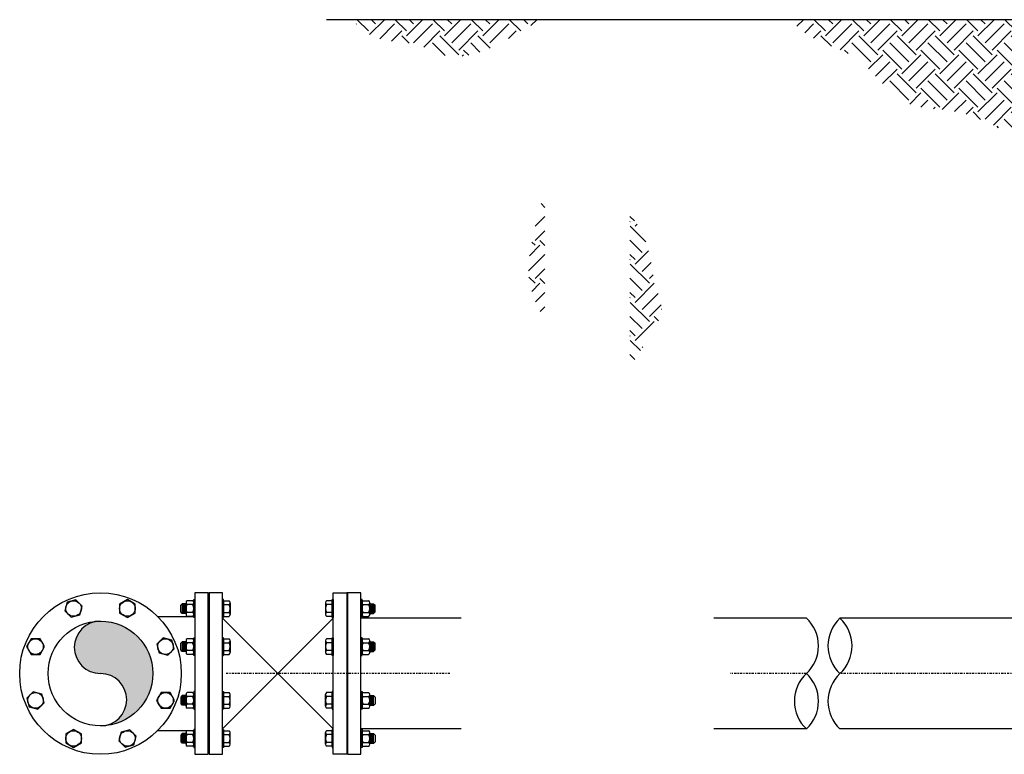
# Model space of a CAD drawing. Header units: inches. Extents: x -116 to 771, y -37 to 412.
# Tile 1 of 25: x -116 to -34, y 5 to 66. Entities that reach past the tile are written whole.
import ezdxf

# ---------------------------------------------------------------- set-up
doc = ezdxf.new("R2010")
doc.units = ezdxf.units.IN
doc.header["$MEASUREMENT"] = 0
doc.linetypes.add('CENTER2', pattern=[1.125, 0.75, -0.125, 0.125, -0.125])
doc.layers.add('DIMENSION', color=7, linetype='Continuous')

# ---------------------------------------------------------------- blocks, each defined once
blk = doc.blocks.new('*U4')
blk.add_lwpolyline([(-0.65, -0.376), (0, -0.751), (0.65, -0.376), (0.65, 0.376), (0, 0.751), (-0.65, 0.376)], close=True)
blk.add_circle((0, 0), 0.65)
blk = doc.blocks.new('*U5')
at = {"color": 0, "linetype": 'ByBlock', "lineweight": -2, "transparency": 16777216}
for p, rotation in [((-147.827, 16.983), 44.99999999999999), ((-151.007, 13.803), 90), ((-140.151, 13.803), 315), ((-151.007, 9.307), 135), ((-140.151, 9.307), 270), ((-147.827, 6.127), 180), ((-143.331, 6.127), 225)]:
    blk.add_blockref('*U4', p, dxfattribs=dict(at, rotation=rotation))
blk.add_blockref('*U4', (-143.331, 16.983), dxfattribs=at)

msp = doc.modelspace()

# ---------------------------------------------------------------- hatches: boundary and pattern name
h = msp.add_hatch(color=256)
h.dxf.hatch_style = 1
h.paths.add_polyline_path([(-109.475, 15.93, 1), (-109.475, 11.555, -1), (-109.475, 7.18, 0.414214), (-105.1, 11.555, 0.414214)])
at = {"layer": 'DIMENSION'}
h = msp.add_hatch(dxfattribs=at)
h.set_pattern_fill('EARTH', color=253, scale=9, angle=45)
h.paths.add_polyline_path([(-74.97, 64.848), (-74.295, 65.238), (-73.532, 65.679), (-72.666, 66.176), (-88.458, 66.176), (-87.864, 65.531), (-87.246, 65.062), (-86.614, 64.736), (-85.981, 64.526), (-85.359, 64.399), (-84.76, 64.326), (-84.198, 64.276), (-83.684, 64.218), (-83.226, 64.13), (-82.818, 64.014), (-82.448, 63.877), (-82.108, 63.73), (-81.785, 63.581), (-81.47, 63.438), (-81.151, 63.312), (-80.818, 63.21), (-80.463, 63.14), (-80.086, 63.104), (-79.69, 63.1), (-79.278, 63.129), (-78.853, 63.189), (-78.418, 63.28), (-77.976, 63.403), (-77.53, 63.556), (-77.079, 63.74), (-76.612, 63.957), (-76.114, 64.212), (-75.572, 64.508)])
h.paths.add_polyline_path([(-21.88, 66.176), (-51.797, 66.176), (-51.298, 65.607), (-50.76, 65.142), (-50.195, 64.763), (-49.617, 64.452), (-49.038, 64.192), (-48.47, 63.965), (-47.927, 63.753), (-47.421, 63.538), (-46.961, 63.305), (-46.544, 63.054), (-46.163, 62.785), (-45.81, 62.501), (-45.479, 62.204), (-45.164, 61.895), (-44.856, 61.576), (-44.55, 61.249), (-44.238, 60.917), (-43.918, 60.585), (-43.585, 60.262), (-43.238, 59.955), (-42.872, 59.671), (-42.485, 59.417), (-42.073, 59.201), (-41.634, 59.03), (-41.165, 58.907), (-40.666, 58.821), (-40.137, 58.758), (-39.579, 58.702), (-38.993, 58.639), (-38.379, 58.553), (-37.737, 58.43), (-37.068, 58.255), (-36.373, 58.016), (-35.652, 57.718), (-34.904, 57.369), (-34.131, 56.977), (-33.332, 56.551), (-32.507, 56.097), (-31.658, 55.624), (-30.783, 55.141), (-29.881, 54.646), (-28.943, 54.103), (-27.956, 53.468), (-26.908, 52.695), (-25.789, 51.741), (-24.585, 50.559), (-23.286, 49.104), (-21.88, 47.333)])
h.paths.add_polyline_path([(-63.04, 43.785), (-63.169, 44.235), (-63.288, 44.731), (-63.389, 45.279), (-63.49, 45.872), (-63.611, 46.5), (-63.774, 47.154), (-63.998, 47.824), (-64.305, 48.5), (-64.717, 49.172), (-65.254, 49.83), (-65.254, 37.116), (-64.743, 37.952), (-64.28, 38.682), (-63.868, 39.319), (-63.51, 39.877), (-63.209, 40.368), (-62.969, 40.805), (-62.791, 41.202), (-62.679, 41.571), (-62.634, 41.926), (-62.645, 42.274), (-62.703, 42.626), (-62.796, 42.989), (-62.912, 43.373)])
h.paths.add_polyline_path([(-72.365, 51.597), (-72.516, 51.28), (-72.658, 50.901), (-72.794, 50.465), (-72.926, 49.979), (-73.054, 49.448), (-73.183, 48.877), (-73.312, 48.274), (-73.443, 47.644), (-73.574, 46.99), (-73.683, 46.306), (-73.743, 45.586), (-73.727, 44.82), (-73.608, 44.002), (-73.359, 43.122), (-72.954, 42.174), (-72.365, 41.149)])

# ---------------------------------------------------------------- linework, layer by layer
for p, q in [((-100.475, 18.305), (-100.412, 18.305)), ((-88.85, 18.305), (-88.912, 18.305)), ((-102.653, 17.386), (-102.778, 17.261)), ((-102.331, 17.386, 1.793), (-102.653, 17.386)), ((-102.653, 17.386), (-102.653, 16.58)), ((-102.606, 17.324), (-102.606, 16.642)), ((-102.559, 17.386), (-102.559, 16.58)), ((-102.512, 17.324), (-102.512, 16.642)), ((-102.465, 17.386), (-102.465, 16.58)), ((-102.418, 17.324), (-102.418, 16.642)), ((-102.371, 17.386), (-102.371, 16.58)), ((-102.331, 17.471, 1.793), (-102.331, 16.495, 1.793)), ((-101.779, 17.633, 1.793), (-102.242, 17.633, 1.793)), ((-101.779, 17.308, 1.793), (-102.242, 17.308, 1.793)), ((-101.691, 17.633, 1.793), (-101.691, 16.332, 1.793)), ((-101.691, 17.471, 1.793), (-101.691, 16.495, 1.793)), ((-99.196, 17.633, 1.793), (-98.733, 17.633, 1.793)), ((-99.196, 17.633, 1.793), (-99.196, 16.332, 1.793)), ((-99.196, 17.308, 1.793), (-98.733, 17.308, 1.793)), ((-98.644, 17.471, 1.793), (-98.644, 16.495, 1.793)), ((-90.68, 17.471, 1.793), (-90.68, 16.495, 1.793)), ((-90.128, 17.633, 1.793), (-90.592, 17.633, 1.793)), ((-90.128, 17.308, 1.793), (-90.592, 17.308, 1.793)), ((-90.128, 17.633, 1.793), (-90.128, 16.332, 1.793)), ((-87.634, 17.633, 1.793), (-87.634, 16.332, 1.793)), ((-87.634, 17.471, 1.793), (-87.634, 16.495, 1.793)), ((-87.545, 17.633, 1.793), (-87.082, 17.633, 1.793)), ((-87.545, 17.308, 1.793), (-87.082, 17.308, 1.793)), ((-86.994, 17.471, 1.793), (-86.994, 16.495, 1.793)), ((-86.994, 17.386, 1.793), (-86.671, 17.386)), ((-86.953, 17.386), (-86.953, 16.58)), ((-86.906, 17.324), (-86.906, 16.642)), ((-86.859, 17.386), (-86.859, 16.58)), ((-86.812, 17.324), (-86.812, 16.642)), ((-86.765, 17.386), (-86.765, 16.58)), ((-86.718, 17.324), (-86.718, 16.642)), ((-86.671, 17.386), (-86.546, 17.261)), ((-86.671, 17.386), (-86.671, 16.58)), ((-102.778, 16.705), (-102.778, 17.261)), ((-102.653, 16.58), (-102.778, 16.705)), ((-102.331, 16.58, 1.793), (-102.653, 16.58)), ((-101.779, 16.658, 1.793), (-102.242, 16.658, 1.793)), ((-99.196, 16.658, 1.793), (-98.733, 16.658, 1.793)), ((-90.128, 16.658, 1.793), (-90.592, 16.658, 1.793)), ((-87.545, 16.658, 1.793), (-87.082, 16.658, 1.793)), ((-86.994, 16.58, 1.793), (-86.671, 16.58)), ((-86.671, 16.58), (-86.546, 16.705)), ((-86.546, 16.705), (-86.546, 17.261)), ((-104.679, 16.305), (-101.595, 16.305)), ((-101.779, 16.332, 1.793), (-102.242, 16.332, 1.793)), ((-99.196, 16.332, 1.793), (-98.733, 16.332, 1.793)), ((-90.128, 16.332, 1.793), (-90.592, 16.332, 1.793)), ((-88.85, 16.185), (-88.912, 16.185)), ((-79.363, 16.18), (-87.73, 16.18)), ((-87.545, 16.332, 1.793), (-87.082, 16.332, 1.793)), ((-50.518, 16.18), (-58.254, 16.18)), ((-21.88, 16.176), (-47.719, 16.176)), ((-102.653, 14.206, 3.18), (-102.778, 14.081, 3.18)), ((-102.778, 13.525, 3.18), (-102.778, 14.081, 3.18)), ((-102.331, 14.206, 4.973), (-102.653, 14.206, 3.18)), ((-102.653, 14.206, 3.18), (-102.653, 13.4, 3.18)), ((-102.606, 14.144, 3.18), (-102.606, 13.463, 3.18)), ((-102.559, 14.206, 3.18), (-102.559, 13.4, 3.18)), ((-102.512, 14.144, 3.18), (-102.512, 13.463, 3.18)), ((-102.465, 14.206, 3.18), (-102.465, 13.4, 3.18)), ((-102.418, 14.144, 3.18), (-102.418, 13.463, 3.18)), ((-102.371, 14.206, 3.18), (-102.371, 13.4, 3.18)), ((-102.331, 14.291, 4.973), (-102.331, 13.316, 4.973)), ((-101.779, 14.454, 4.973), (-102.242, 14.454, 4.973)), ((-101.779, 14.129, 4.973), (-102.242, 14.129, 4.973)), ((-101.691, 14.454, 4.973), (-101.691, 13.153, 4.973)), ((-101.691, 14.291, 4.973), (-101.691, 13.316, 4.973)), ((-99.196, 14.454, 4.973), (-98.733, 14.454, 4.973)), ((-99.196, 14.454, 4.973), (-99.196, 13.153, 4.973)), ((-99.196, 14.129, 4.973), (-98.733, 14.129, 4.973)), ((-98.644, 14.291, 4.973), (-98.644, 13.316, 4.973)), ((-90.68, 14.291, 4.973), (-90.68, 13.316, 4.973)), ((-90.128, 14.454, 4.973), (-90.592, 14.454, 4.973)), ((-90.128, 14.129, 4.973), (-90.592, 14.129, 4.973)), ((-90.128, 14.454, 4.973), (-90.128, 13.153, 4.973)), ((-87.634, 14.454, 4.973), (-87.634, 13.153, 4.973)), ((-87.634, 14.291, 4.973), (-87.634, 13.316, 4.973)), ((-87.545, 14.454, 4.973), (-87.082, 14.454, 4.973)), ((-87.545, 14.129, 4.973), (-87.082, 14.129, 4.973)), ((-86.994, 14.291, 4.973), (-86.994, 13.316, 4.973)), ((-86.994, 14.206, 4.973), (-86.671, 14.206, 3.18)), ((-86.953, 14.206, 3.18), (-86.953, 13.4, 3.18)), ((-86.906, 14.144, 3.18), (-86.906, 13.463, 3.18)), ((-86.859, 14.206, 3.18), (-86.859, 13.4, 3.18)), ((-86.812, 14.144, 3.18), (-86.812, 13.463, 3.18)), ((-86.765, 14.206, 3.18), (-86.765, 13.4, 3.18)), ((-86.718, 14.144, 3.18), (-86.718, 13.463, 3.18)), ((-86.671, 14.206, 3.18), (-86.546, 14.081, 3.18)), ((-86.671, 14.206, 3.18), (-86.671, 13.4, 3.18)), ((-86.546, 13.525, 3.18), (-86.546, 14.081, 3.18)), ((-102.653, 13.4, 3.18), (-102.778, 13.525, 3.18)), ((-102.331, 13.4, 4.973), (-102.653, 13.4, 3.18)), ((-101.779, 13.478, 4.973), (-102.242, 13.478, 4.973)), ((-99.196, 13.478, 4.973), (-98.733, 13.478, 4.973)), ((-90.128, 13.478, 4.973), (-90.592, 13.478, 4.973)), ((-87.545, 13.478, 4.973), (-87.082, 13.478, 4.973)), ((-86.994, 13.4, 4.973), (-86.671, 13.4, 3.18)), ((-86.671, 13.4, 3.18), (-86.546, 13.525, 3.18)), ((-101.779, 13.153, 4.973), (-102.242, 13.153, 4.973)), ((-99.196, 13.153, 4.973), (-98.733, 13.153, 4.973)), ((-90.128, 13.153, 4.973), (-90.592, 13.153, 4.973)), ((-87.545, 13.153, 4.973), (-87.082, 13.153, 4.973)), ((-101.779, 9.957, 4.973), (-102.242, 9.957, 4.973)), ((-101.691, 8.656, 4.973), (-101.691, 9.957, 4.973)), ((-99.196, 9.957, 4.973), (-98.733, 9.957, 4.973)), ((-99.196, 8.656, 4.973), (-99.196, 9.957, 4.973)), ((-90.128, 9.957, 4.973), (-90.592, 9.957, 4.973)), ((-90.128, 8.656, 4.973), (-90.128, 9.957, 4.973)), ((-87.634, 8.656, 4.973), (-87.634, 9.957, 4.973)), ((-87.545, 9.957, 4.973), (-87.082, 9.957, 4.973)), ((-102.653, 9.71, 3.18), (-102.778, 9.585, 3.18)), ((-102.778, 9.585, 3.18), (-102.778, 9.029, 3.18)), ((-102.331, 9.71, 4.973), (-102.653, 9.71, 3.18)), ((-102.653, 8.904, 3.18), (-102.653, 9.71, 3.18)), ((-102.606, 8.966, 3.18), (-102.606, 9.647, 3.18)), ((-102.559, 8.904, 3.18), (-102.559, 9.71, 3.18)), ((-102.512, 8.966, 3.18), (-102.512, 9.647, 3.18)), ((-102.465, 8.904, 3.18), (-102.465, 9.71, 3.18)), ((-102.418, 8.966, 3.18), (-102.418, 9.647, 3.18)), ((-102.371, 8.904, 3.18), (-102.371, 9.71, 3.18)), ((-102.331, 8.819, 4.973), (-102.331, 9.795, 4.973)), ((-101.779, 9.632, 4.973), (-102.242, 9.632, 4.973)), ((-101.691, 8.819, 4.973), (-101.691, 9.795, 4.973)), ((-99.196, 9.632, 4.973), (-98.733, 9.632, 4.973)), ((-98.644, 8.819, 4.973), (-98.644, 9.795, 4.973)), ((-90.68, 8.819, 4.973), (-90.68, 9.795, 4.973)), ((-90.128, 9.632, 4.973), (-90.592, 9.632, 4.973)), ((-87.634, 8.819, 4.973), (-87.634, 9.795, 4.973)), ((-87.545, 9.632, 4.973), (-87.082, 9.632, 4.973)), ((-86.994, 8.819, 4.973), (-86.994, 9.795, 4.973)), ((-86.994, 9.71, 4.973), (-86.671, 9.71, 3.18)), ((-86.953, 8.904, 3.18), (-86.953, 9.71, 3.18)), ((-86.906, 8.966, 3.18), (-86.906, 9.647, 3.18)), ((-86.859, 8.904, 3.18), (-86.859, 9.71, 3.18)), ((-86.812, 8.966, 3.18), (-86.812, 9.647, 3.18)), ((-86.765, 8.904, 3.18), (-86.765, 9.71, 3.18)), ((-86.718, 8.966, 3.18), (-86.718, 9.647, 3.18)), ((-86.671, 9.71, 3.18), (-86.546, 9.585, 3.18)), ((-86.671, 8.904, 3.18), (-86.671, 9.71, 3.18)), ((-86.546, 9.585, 3.18), (-86.546, 9.029, 3.18)), ((-102.653, 8.904, 3.18), (-102.778, 9.029, 3.18)), ((-102.331, 8.904, 4.973), (-102.653, 8.904, 3.18)), ((-101.779, 8.982, 4.973), (-102.242, 8.982, 4.973)), ((-101.779, 8.656, 4.973), (-102.242, 8.656, 4.973)), ((-99.196, 8.982, 4.973), (-98.733, 8.982, 4.973)), ((-99.196, 8.656, 4.973), (-98.733, 8.656, 4.973)), ((-90.128, 8.982, 4.973), (-90.592, 8.982, 4.973)), ((-90.128, 8.656, 4.973), (-90.592, 8.656, 4.973)), ((-87.545, 8.982, 4.973), (-87.082, 8.982, 4.973)), ((-87.545, 8.656, 4.973), (-87.082, 8.656, 4.973)), ((-86.994, 8.904, 4.973), (-86.671, 8.904, 3.18)), ((-86.671, 8.904, 3.18), (-86.546, 9.029, 3.18)), ((-104.679, 6.805), (-101.595, 6.805)), ((-102.331, 5.639, 1.793), (-102.331, 6.615, 1.793)), ((-101.779, 6.778, 1.793), (-102.242, 6.778, 1.793)), ((-101.691, 5.477, 1.793), (-101.691, 6.778, 1.793)), ((-101.691, 5.639, 1.793), (-101.691, 6.615, 1.793)), ((-99.196, 6.778, 1.793), (-98.733, 6.778, 1.793)), ((-99.196, 5.477, 1.793), (-99.196, 6.778, 1.793)), ((-98.644, 5.639, 1.793), (-98.644, 6.615, 1.793)), ((-90.68, 5.639, 1.793), (-90.68, 6.615, 1.793)), ((-90.128, 6.778, 1.793), (-90.592, 6.778, 1.793)), ((-90.128, 5.477, 1.793), (-90.128, 6.778, 1.793)), ((-88.85, 6.935, 0.897), (-88.912, 6.935, 0.892)), ((-79.363, 6.93), (-87.73, 6.93, 1.793)), ((-87.634, 5.477, 1.793), (-87.634, 6.778, 1.793)), ((-87.634, 5.639, 1.793), (-87.634, 6.615, 1.793)), ((-87.545, 6.778, 1.793), (-87.082, 6.778, 1.793)), ((-86.994, 5.639, 1.793), (-86.994, 6.615, 1.793)), ((-50.518, 6.93), (-58.254, 6.93)), ((-21.88, 6.926), (-47.719, 6.926)), ((-102.653, 6.53), (-102.778, 6.405)), ((-102.778, 6.405), (-102.778, 5.849)), ((-102.653, 5.724), (-102.778, 5.849)), ((-102.331, 6.53, 1.793), (-102.653, 6.53)), ((-102.653, 5.724), (-102.653, 6.53)), ((-102.606, 5.787), (-102.606, 6.468)), ((-102.559, 5.724), (-102.559, 6.53)), ((-102.512, 5.787), (-102.512, 6.468)), ((-102.465, 5.724), (-102.465, 6.53)), ((-102.418, 5.787), (-102.418, 6.468)), ((-102.371, 5.724), (-102.371, 6.53)), ((-101.779, 6.452, 1.793), (-102.242, 6.452, 1.793)), ((-101.779, 5.802, 1.793), (-102.242, 5.802, 1.793)), ((-99.196, 6.452, 1.793), (-98.733, 6.452, 1.793)), ((-99.196, 5.802, 1.793), (-98.733, 5.802, 1.793)), ((-90.128, 6.452, 1.793), (-90.592, 6.452, 1.793)), ((-90.128, 5.802, 1.793), (-90.592, 5.802, 1.793)), ((-87.545, 6.452, 1.793), (-87.082, 6.452, 1.793)), ((-87.545, 5.802, 1.793), (-87.082, 5.802, 1.793)), ((-86.994, 6.53, 1.793), (-86.671, 6.53)), ((-86.953, 5.724), (-86.953, 6.53)), ((-86.906, 5.787), (-86.906, 6.468)), ((-86.859, 5.724), (-86.859, 6.53)), ((-86.812, 5.787), (-86.812, 6.468)), ((-86.765, 5.724), (-86.765, 6.53)), ((-86.718, 5.787), (-86.718, 6.468)), ((-86.671, 6.53), (-86.546, 6.405)), ((-86.671, 5.724), (-86.671, 6.53)), ((-86.671, 5.724), (-86.546, 5.849)), ((-86.546, 6.405), (-86.546, 5.849)), ((-102.331, 5.724, 1.793), (-102.653, 5.724)), ((-101.779, 5.477, 1.793), (-102.242, 5.477, 1.793)), ((-99.196, 5.477, 1.793), (-98.733, 5.477, 1.793)), ((-90.128, 5.477, 1.793), (-90.592, 5.477, 1.793)), ((-87.545, 5.477, 1.793), (-87.082, 5.477, 1.793)), ((-86.994, 5.724, 1.793), (-86.671, 5.724))]:
    msp.add_line(p, q)
at = {"linetype": 'CENTER2', "ltscale": 0.25}
for p, q in [((-80.288, 11.555), (-98.978, 11.555)), ((-50.518, 11.555), (-56.886, 11.555)), ((-21.88, 11.551), (-47.719, 11.551))]:
    msp.add_line(p, q, dxfattribs=at)
for points in [[(-100.475, 18.305), (-101.595, 18.305), (-101.595, 4.805), (-100.475, 4.805)], [(-99.292, 18.305), (-100.412, 18.305), (-100.412, 4.805), (-99.292, 4.805)], [(-90.032, 18.305), (-88.912, 18.305), (-88.912, 4.805), (-90.032, 4.805)], [(-87.73, 18.305), (-88.85, 18.305), (-88.85, 4.805), (-87.73, 4.805)]]:
    msp.add_lwpolyline(points, close=True)
for points, elevation in [([(-101.691, 17.726), (-101.595, 17.726), (-101.595, 16.24), (-101.691, 16.24)], 1.793), ([(-99.196, 17.726), (-99.292, 17.726), (-99.292, 16.24), (-99.196, 16.24)], 1.793), ([(-90.128, 17.726), (-90.032, 17.726), (-90.032, 16.24), (-90.128, 16.24)], 1.793), ([(-87.634, 17.726), (-87.73, 17.726), (-87.73, 16.24), (-87.634, 16.24)], 1.793), ([(-101.691, 14.547), (-101.595, 14.547), (-101.595, 13.06), (-101.691, 13.06)], 4.973), ([(-99.196, 14.547), (-99.292, 14.547), (-99.292, 13.06), (-99.196, 13.06)], 4.973), ([(-90.128, 14.547), (-90.032, 14.547), (-90.032, 13.06), (-90.128, 13.06)], 4.973), ([(-87.634, 14.547), (-87.73, 14.547), (-87.73, 13.06), (-87.634, 13.06)], 4.973), ([(-101.691, 8.563), (-101.595, 8.563), (-101.595, 10.05), (-101.691, 10.05)], 4.973), ([(-99.196, 8.563), (-99.292, 8.563), (-99.292, 10.05), (-99.196, 10.05)], 4.973), ([(-90.128, 8.563), (-90.032, 8.563), (-90.032, 10.05), (-90.128, 10.05)], 4.973), ([(-87.634, 8.563), (-87.73, 8.563), (-87.73, 10.05), (-87.634, 10.05)], 4.973), ([(-101.691, 5.384), (-101.595, 5.384), (-101.595, 6.871), (-101.691, 6.871)], 1.793), ([(-99.196, 5.384), (-99.292, 5.384), (-99.292, 6.871), (-99.196, 6.871)], 1.793), ([(-90.128, 5.384), (-90.032, 5.384), (-90.032, 6.871), (-90.128, 6.871)], 1.793), ([(-87.634, 5.384), (-87.73, 5.384), (-87.73, 6.871), (-87.634, 6.871)], 1.793)]:
    msp.add_lwpolyline(points, close=True, dxfattribs=dict(elevation=elevation))
for radius in [6.75, 4.375]:
    msp.add_circle((-109.475, 11.555), radius)
for centre, radius, start, end in [((-102.137, 17.471, 1.793), 0.194, 123.03029, 236.96971), ((-101.687, 16.983, 1.793), 0.643, 149.64133, 210.35867), ((-101.885, 17.471, 1.793), 0.194, 303.03029, 56.96971), ((-102.334, 16.983, 1.793), 0.643, 329.64133, 30.35867), ((-98.838, 17.471, 1.793), 0.194, 303.03029, 56.96971), ((-99.288, 16.983, 1.793), 0.643, 329.64133, 30.35867), ((-90.486, 17.471, 1.793), 0.194, 123.03029, 236.96971), ((-90.036, 16.983, 1.793), 0.643, 149.64133, 210.35867), ((-87.44, 17.471, 1.793), 0.194, 123.03029, 236.96971), ((-86.99, 16.983, 1.793), 0.643, 149.64133, 210.35867), ((-87.188, 17.471, 1.793), 0.194, 303.03029, 56.96971), ((-87.637, 16.983, 1.793), 0.643, 329.64133, 30.35867), ((-102.137, 16.495, 1.793), 0.194, 123.03029, 236.96971), ((-101.885, 16.495, 1.793), 0.194, 303.03029, 56.96971), ((-98.838, 16.495, 1.793), 0.194, 303.03029, 56.96971), ((-90.486, 16.495, 1.793), 0.194, 123.03029, 236.96971), ((-87.44, 16.495, 1.793), 0.194, 123.03029, 236.96971), ((-87.188, 16.495, 1.793), 0.194, 303.03029, 56.96971), ((-109.475, 13.743), 2.188, 90, 270), ((-52.668, 13.868), 3.158, 312.91863, 47.08137), ((-45.569, 13.864), 3.158, 132.91863, 227.08137), ((-49.87, 13.864), 3.158, 312.91863, 47.08137), ((-102.137, 14.291, 4.973), 0.194, 123.03029, 236.96971), ((-101.687, 13.803, 4.973), 0.643, 149.64133, 210.35867), ((-101.885, 14.291, 4.973), 0.194, 303.03029, 56.96971), ((-102.334, 13.803, 4.973), 0.643, 329.64133, 30.35867), ((-98.838, 14.291, 4.973), 0.194, 303.03029, 56.96971), ((-99.288, 13.803, 4.973), 0.643, 329.64133, 30.35867), ((-90.486, 14.291, 4.973), 0.194, 123.03029, 236.96971), ((-90.036, 13.803, 4.973), 0.643, 149.64133, 210.35867), ((-87.44, 14.291, 4.973), 0.194, 123.03029, 236.96971), ((-86.99, 13.803, 4.973), 0.643, 149.64133, 210.35867), ((-87.188, 14.291, 4.973), 0.194, 303.03029, 56.96971), ((-87.637, 13.803, 4.973), 0.643, 329.64133, 30.35867), ((-102.137, 13.316, 4.973), 0.194, 123.03029, 236.96971), ((-101.885, 13.316, 4.973), 0.194, 303.03029, 56.96971), ((-98.838, 13.316, 4.973), 0.194, 303.03029, 56.96971), ((-90.486, 13.316, 4.973), 0.194, 123.03029, 236.96971), ((-87.44, 13.316, 4.973), 0.194, 123.03029, 236.96971), ((-87.188, 13.316, 4.973), 0.194, 303.03029, 56.96971), ((-109.475, 9.368), 2.188, 270, 90), ((-48.368, 9.243), 3.158, 132.91863, 227.08137), ((-52.668, 9.243), 3.158, 312.91863, 47.08137), ((-45.569, 9.239), 3.158, 132.91863, 227.08137), ((-102.137, 9.795, 4.973), 0.194, 123.03029, 236.96971), ((-101.885, 9.795, 4.973), 0.194, 303.03029, 56.96971), ((-98.838, 9.795, 4.973), 0.194, 303.03029, 56.96971), ((-90.486, 9.795, 4.973), 0.194, 123.03029, 236.96971), ((-87.44, 9.795, 4.973), 0.194, 123.03029, 236.96971), ((-87.188, 9.795, 4.973), 0.194, 303.03029, 56.96971), ((-101.687, 9.307, 4.973), 0.643, 149.64133, 210.35867), ((-102.334, 9.307, 4.973), 0.643, 329.64133, 30.35867), ((-99.288, 9.307, 4.973), 0.643, 329.64133, 30.35867), ((-90.036, 9.307, 4.973), 0.643, 149.64133, 210.35867), ((-86.99, 9.307, 4.973), 0.643, 149.64133, 210.35867), ((-87.637, 9.307, 4.973), 0.643, 329.64133, 30.35867), ((-102.137, 8.819, 4.973), 0.194, 123.03029, 236.96971), ((-101.885, 8.819, 4.973), 0.194, 303.03029, 56.96971), ((-98.838, 8.819, 4.973), 0.194, 303.03029, 56.96971), ((-90.486, 8.819, 4.973), 0.194, 123.03029, 236.96971), ((-87.44, 8.819, 4.973), 0.194, 123.03029, 236.96971), ((-87.188, 8.819, 4.973), 0.194, 303.03029, 56.96971), ((-102.137, 6.615, 1.793), 0.194, 123.03029, 236.96971), ((-101.885, 6.615, 1.793), 0.194, 303.03029, 56.96971), ((-98.838, 6.615, 1.793), 0.194, 303.03029, 56.96971), ((-90.486, 6.615, 1.793), 0.194, 123.03029, 236.96971), ((-87.44, 6.615, 1.793), 0.194, 123.03029, 236.96971), ((-87.188, 6.615, 1.793), 0.194, 303.03029, 56.96971), ((-101.687, 6.127, 1.793), 0.643, 149.64133, 210.35867), ((-102.137, 5.639, 1.793), 0.194, 123.03029, 236.96971), ((-102.334, 6.127, 1.793), 0.643, 329.64133, 30.35867), ((-101.885, 5.639, 1.793), 0.194, 303.03029, 56.96971), ((-99.288, 6.127, 1.793), 0.643, 329.64133, 30.35867), ((-98.838, 5.639, 1.793), 0.194, 303.03029, 56.96971), ((-90.036, 6.127, 1.793), 0.643, 149.64133, 210.35867), ((-90.486, 5.639, 1.793), 0.194, 123.03029, 236.96971), ((-86.99, 6.127, 1.793), 0.643, 149.64133, 210.35867), ((-87.44, 5.639, 1.793), 0.194, 123.03029, 236.96971), ((-87.637, 6.127, 1.793), 0.643, 329.64133, 30.35867), ((-87.188, 5.639, 1.793), 0.194, 303.03029, 56.96971)]:
    msp.add_arc(centre, radius, start, end)
at = {"layer": 'DIMENSION'}
for p, q in [((-21.88, 66.176), (-90.597, 66.176)), ((-90.032, 16.185), (-99.292, 6.935, 0.04)), ((-90.032, 6.926), (-99.292, 16.176, 0.04))]:
    msp.add_line(p, q, dxfattribs=at)

# ---------------------------------------------------------------- block references
msp.add_blockref('*U5', (36.104, 0))

doc.saveas('drawing.dxf')
